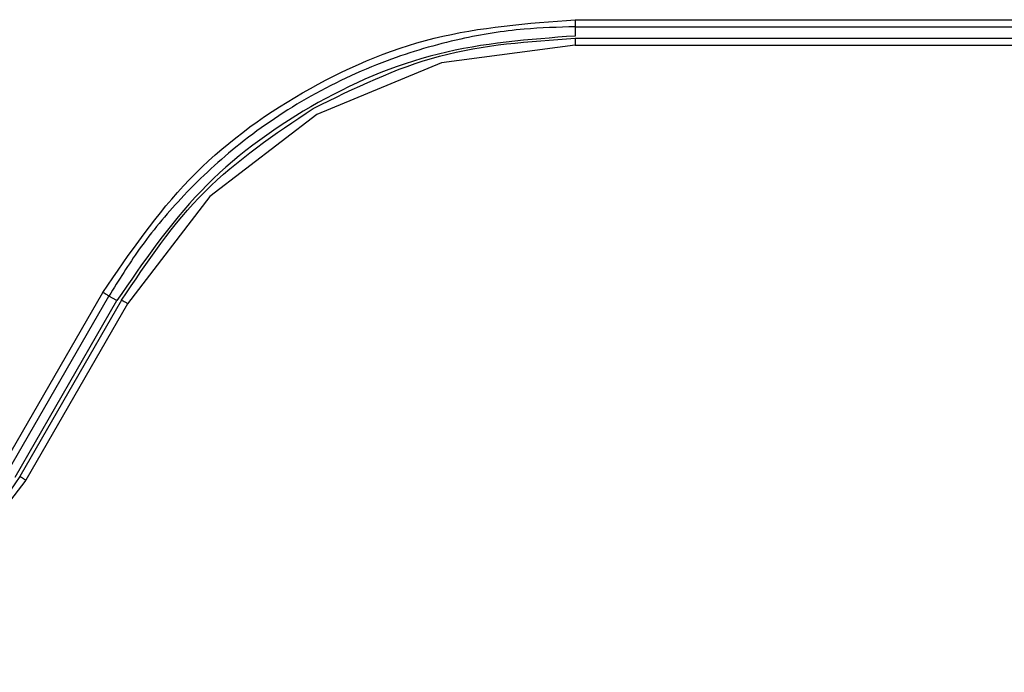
# Model space of a CAD drawing. Header units: inches. Extents: x 170 to 312, y 215 to 248.
# Tile 98 of 256: x 181.8021 to 181.8387, y 242.1381 to 242.1624. Entities that reach past the tile are written whole.
import ezdxf

# ---------------------------------------------------------------- set-up
doc = ezdxf.new("R2010")
doc.units = ezdxf.units.IN
doc.header["$LTSCALE"] = 0.25
doc.header["$MEASUREMENT"] = 0
doc.layers.add('MOTOR RH', color=7, linetype='Continuous')

msp = doc.modelspace()

# ---------------------------------------------------------------- linework, layer by layer
at = {"layer": 'MOTOR RH'}
for p, q in [((181.8227300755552, 242.1624062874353), (181.8427078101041, 242.1624062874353)), ((181.8227300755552, 242.1621433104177), (181.8227300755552, 242.1617997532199)), ((181.8227300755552, 242.1621433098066), (181.8427078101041, 242.1621433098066)), ((181.8227242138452, 242.1617061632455), (181.8227241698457, 242.161716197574)), ((181.8227241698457, 242.1617161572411), (181.8435152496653, 242.1617161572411)), ((181.8227241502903, 242.1614540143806), (181.8177495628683, 242.160799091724)), ((181.8227241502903, 242.1614540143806), (181.8435152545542, 242.1614540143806)), ((181.8177495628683, 242.160799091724), (181.8131141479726, 242.1588788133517)), ((181.8131141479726, 242.1588788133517), (181.8091335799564, 242.1558242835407)), ((181.8091335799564, 242.1558242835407), (181.806079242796, 242.1518433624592)), ((181.8013692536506, 242.1456977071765), (181.8051574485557, 242.1522600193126)), ((181.8015965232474, 242.1455672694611), (181.8053847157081, 242.1521290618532)), ((181.8018939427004, 242.1453955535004), (181.8056823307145, 242.1519572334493)), ((181.8058519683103, 242.1519750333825), (181.8020638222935, 242.1454132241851)), ((181.806079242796, 242.1518433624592), (181.8022910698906, 242.1452810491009)), ((181.8056823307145, 242.1519572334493), (181.8053847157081, 242.1521290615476)), ((181.8022910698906, 242.1452810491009), (181.799088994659, 242.1411071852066))]:
    msp.add_line(p, q, dxfattribs=at)
for points, knots in [([(181.8051574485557, 242.1522600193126), (181.8061593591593, 242.1537276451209), (181.8081631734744, 242.1566628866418), (181.8124826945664, 242.1598638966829), (181.8174144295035, 242.1620044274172), (181.82095820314, 242.1622723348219), (181.8227300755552, 242.1624062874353)], [0, 0, 0, 0, 0.2500048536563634, 0.5000079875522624, 0.7500060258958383, 1, 1, 1, 1]), ([(181.8227300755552, 242.1621433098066), (181.8220929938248, 242.1621254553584), (181.8206611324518, 242.1620853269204), (181.8183006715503, 242.1617025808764), (181.8155512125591, 242.1608996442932), (181.8127175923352, 242.1595622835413), (181.8101514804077, 242.1577981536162), (181.8081020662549, 242.1558741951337), (181.8065383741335, 242.1539947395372), (181.8057477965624, 242.1527162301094), (181.8053847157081, 242.1521290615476)], [0, 0, 0, 0, 0.09116499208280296, 0.2048962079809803, 0.3411780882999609, 0.4999915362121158, 0.6512486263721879, 0.7850097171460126, 0.9012635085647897, 1, 1, 1, 1]), ([(181.8227300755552, 242.1624062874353), (181.8227300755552, 242.1623722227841), (181.8227300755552, 242.1623040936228), (181.8227300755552, 242.1622177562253), (181.8227300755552, 242.1621566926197), (181.8227300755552, 242.1621477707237), (181.8227300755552, 242.1621433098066)], [0, 0, 0, 0, 0.2500033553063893, 0.5000056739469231, 0.7500045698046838, 1, 1, 1, 1]), ([(181.8227300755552, 242.1617997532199), (181.8210111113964, 242.1616698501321), (181.8175731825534, 242.161410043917), (181.8127884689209, 242.1593340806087), (181.8085982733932, 242.1562283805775), (181.8066543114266, 242.153380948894), (181.8056823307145, 242.1519572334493)], [0, 0, 0, 0, 0.2499999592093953, 0.4999999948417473, 0.7500000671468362, 1, 1, 1, 1]), ([(181.8129828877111, 242.1591059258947), (181.8145205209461, 242.1598615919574), (181.8175957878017, 242.1613729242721), (181.8210147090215, 242.1616017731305), (181.8227241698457, 242.161716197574)], [0, 0, 0, 0, 0.4999999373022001, 1, 1, 1, 1]), ([(181.8227241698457, 242.1617161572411), (181.8227241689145, 242.1617122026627), (181.8227241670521, 242.1617042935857), (181.8227241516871, 242.1616436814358), (181.8227241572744, 242.1615570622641), (181.8227241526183, 242.1614883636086), (181.8227241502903, 242.1614540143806)], [0, 0, 0, 0, 0.2500009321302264, 0.4999968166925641, 0.7499991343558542, 1, 1, 1, 1]), ([(181.8058519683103, 242.1519750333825), (181.8068057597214, 242.1533982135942), (181.8087133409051, 242.1562445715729), (181.8115597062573, 242.1581521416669), (181.8129828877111, 242.1591059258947)], [0, 0, 0, 0, 0.5000004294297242, 1, 1, 1, 1]), ([(181.8053847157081, 242.1521290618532), (181.8053808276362, 242.1521312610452), (181.805373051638, 242.152135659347), (181.8053202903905, 242.1521660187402), (181.8052457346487, 242.1522090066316), (181.8051868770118, 242.1522430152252), (181.8051574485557, 242.1522600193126)], [0, 0, 0, 0, 0.2500059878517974, 0.5000026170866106, 0.750004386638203, 1, 1, 1, 1]), ([(181.806079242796, 242.1518433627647), (181.80606411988, 242.1518520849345), (181.8060340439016, 242.1518694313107), (181.8059768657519, 242.1519024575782), (181.805914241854, 242.1519386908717), (181.805871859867, 242.1519633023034), (181.8058534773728, 242.1519740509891), (181.8058524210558, 242.1519747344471), (181.805851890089, 242.1519750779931)], [0, 0, 0, 0, 0.1263392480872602, 0.2512595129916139, 0.5000438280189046, 0.7488406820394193, 0.8737526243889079, 1, 1, 1, 1]), ([(181.8020638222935, 242.1454132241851), (181.8010902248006, 242.1439603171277), (181.7991430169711, 242.141054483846), (181.7962373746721, 242.1391069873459), (181.79478454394, 242.1381332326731)], [0, 0, 0, 0, 0.4999967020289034, 1, 1, 1, 1]), ([(181.8022910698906, 242.1452810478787), (181.802275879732, 242.1452898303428), (181.8022456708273, 242.1453072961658), (181.8021882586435, 242.145340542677), (181.8021254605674, 242.1453769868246), (181.8020831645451, 242.145401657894), (181.8020650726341, 242.1454123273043), (181.8020642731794, 242.1454129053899), (181.8020638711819, 242.1454131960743)], [0, 0, 0, 0, 0.1263358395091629, 0.2512460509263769, 0.5000057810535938, 0.748767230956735, 0.8736702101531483, 1, 1, 1, 1])]:
    msp.add_open_spline(points, degree=3, knots=knots, dxfattribs=at)

doc.saveas('drawing.dxf')
